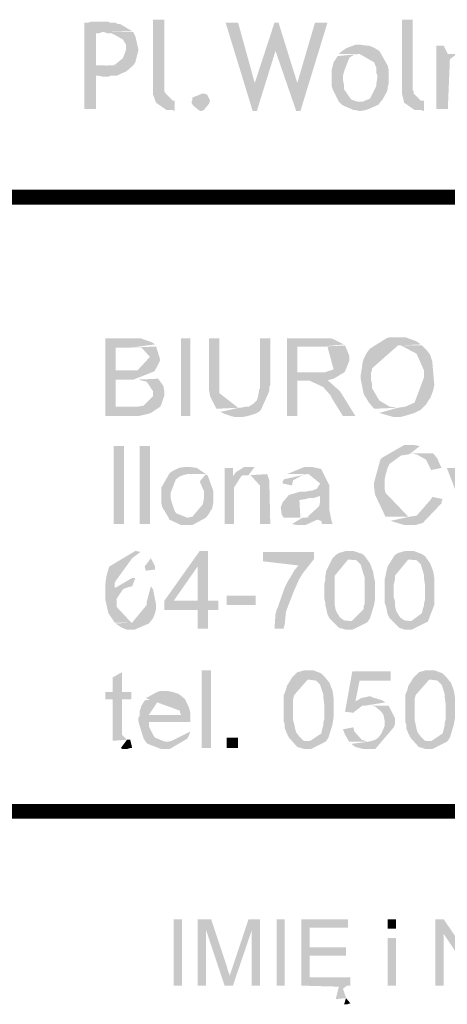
# Model space of a CAD drawing. Header units: millimetres. Extents: x -14047 to 49934, y -21523 to 14989.
# Tile 23 of 256: x 2437 to 2474, y 2853 to 2936. Entities that reach past the tile are written whole.
import ezdxf

# ---------------------------------------------------------------- set-up
doc = ezdxf.new("R2010")
doc.units = ezdxf.units.MM
doc.layers.add('H', color=7, linetype='Continuous')
doc.layers.add('P', color=7, linetype='Continuous')

msp = doc.modelspace()

# ---------------------------------------------------------------- hatches: boundary and pattern name
at = {"layer": 'H', "linetype": 'Continuous'}
for points in [[(2442.899, 2928.734), (2442.899, 2936.053), (2443.164, 2936.053), (2443.429, 2936.138), (2443.604, 2936.138), (2443.779, 2936.138), (2444.664, 2936.138), (2444.929, 2936.138), (2445.104, 2936.053), (2445.369, 2936.053), (2445.544, 2936.053), (2445.719, 2935.963), (2445.899, 2935.963), (2446.953, 2935.343), (2444.399, 2935.258), (2444.134, 2935.168), (2443.869, 2935.168), (2443.869, 2932.434), (2444.134, 2932.434), (2444.399, 2932.434), (2446.953, 2932.349), (2446.429, 2931.909), (2445.984, 2931.729), (2445.634, 2931.554), (2443.869, 2931.554), (2443.869, 2928.734)], [(2450.573, 2928.554), (2450.393, 2928.644), (2450.218, 2928.644), (2450.043, 2928.644), (2449.863, 2928.644), (2448.983, 2929.259), (2448.718, 2929.969), (2448.718, 2936.318), (2449.688, 2936.318), (2449.688, 2930.409), (2449.688, 2930.229), (2449.778, 2930.054), (2450.393, 2929.439), (2450.573, 2929.439)], [(2457.187, 2928.554), (2454.892, 2936.053), (2455.952, 2936.053), (2457.362, 2930.939)], [(2457.187, 2928.554), (2457.362, 2930.939), (2459.037, 2936.053), (2459.387, 2936.053), (2459.127, 2933.668), (2457.537, 2928.554)], [(2460.887, 2928.554), (2459.127, 2933.668), (2459.387, 2936.053), (2460.977, 2930.939)], [(2460.887, 2928.554), (2460.977, 2930.939), (2462.476, 2936.053), (2463.536, 2936.053), (2461.242, 2928.554)], [(2471.735, 2928.554), (2471.47, 2928.644), (2471.295, 2928.644), (2471.115, 2928.644), (2470.94, 2928.644), (2470.06, 2929.259), (2469.885, 2929.969), (2469.885, 2936.318), (2470.765, 2936.318), (2470.765, 2930.409), (2470.855, 2930.229), (2470.855, 2930.054), (2471.47, 2929.439), (2471.735, 2929.439)], [(2446.953, 2932.349), (2444.574, 2932.434), (2444.749, 2932.434), (2445.194, 2932.434), (2445.369, 2932.434), (2445.634, 2932.614), (2446.164, 2933.053), (2446.429, 2933.758), (2446.429, 2934.198), (2446.164, 2934.638), (2445.369, 2935.083), (2445.194, 2935.168), (2445.014, 2935.168), (2444.839, 2935.168), (2444.574, 2935.258), (2444.399, 2935.258), (2447.043, 2935.258), (2447.218, 2934.903), (2447.483, 2933.758), (2447.398, 2933.403), (2447.218, 2932.699), (2447.043, 2932.434)], [(2466.266, 2928.554), (2465.916, 2928.644), (2465.736, 2928.644), (2465.561, 2928.734), (2465.121, 2928.909), (2464.766, 2929.084), (2464.506, 2929.349), (2466.266, 2929.349), (2466.531, 2929.349), (2467.151, 2929.614), (2467.681, 2930.674), (2467.681, 2930.849), (2467.766, 2931.289), (2467.766, 2931.644), (2467.681, 2931.819), (2467.681, 2932.084), (2467.681, 2932.259), (2467.501, 2932.699), (2466.266, 2933.403), (2464.506, 2933.403), (2464.681, 2933.583), (2464.946, 2933.758), (2465.211, 2933.933), (2465.736, 2934.113), (2465.916, 2934.198), (2466.091, 2934.198), (2466.266, 2934.198), (2466.886, 2934.113), (2467.061, 2934.113), (2467.501, 2933.933), (2467.941, 2933.668), (2468.651, 2932.434), (2468.736, 2932.084), (2468.736, 2931.729), (2468.736, 2931.199), (2468.736, 2930.849), (2468.651, 2930.584), (2468.651, 2930.409), (2468.561, 2930.144), (2468.206, 2929.524), (2467.856, 2929.084), (2467.061, 2928.734), (2466.796, 2928.644), (2466.356, 2928.554)], [(2464.506, 2929.349), (2463.976, 2930.409), (2463.886, 2930.759), (2463.886, 2931.114), (2463.886, 2931.644), (2463.886, 2931.994), (2463.976, 2932.349), (2464.061, 2932.699), (2464.416, 2933.228), (2466.266, 2933.403), (2466.091, 2933.403), (2465.916, 2933.403), (2465.476, 2933.143), (2465.386, 2933.053), (2464.946, 2931.909), (2464.856, 2931.554), (2464.856, 2931.199), (2464.946, 2930.759), (2464.946, 2930.409), (2465.561, 2929.524), (2465.826, 2929.439), (2466.091, 2929.349), (2466.266, 2929.349)], [(2472.795, 2928.734), (2472.795, 2934.113), (2473.41, 2934.113), (2473.765, 2933.403), (2475, 2933.403), (2474.82, 2933.403), (2474.47, 2933.318), (2474.29, 2933.228), (2473.94, 2932.963), (2473.765, 2928.734)], [(2444.489, 2931.464), (2444.134, 2931.554), (2443.869, 2931.554), (2445.544, 2931.554), (2445.279, 2931.554), (2445.104, 2931.554), (2444.929, 2931.464), (2444.749, 2931.464)], [(2452.778, 2928.554), (2452.598, 2928.644), (2452.158, 2928.994), (2451.983, 2929.259), (2452.068, 2929.524), (2452.068, 2929.704), (2452.953, 2930.054), (2453.303, 2929.969), (2453.393, 2929.789), (2453.568, 2929.439), (2453.483, 2929.174), (2453.038, 2928.644), (2452.863, 2928.554)], [(2444.664, 2902.628), (2444.664, 2909.242), (2447.133, 2909.242), (2447.308, 2909.242), (2447.663, 2909.242), (2448.633, 2908.892), (2448.893, 2908.717), (2446.868, 2908.452), (2445.544, 2908.452), (2445.544, 2906.512), (2448.808, 2906.422), (2447.043, 2905.717), (2445.544, 2905.717), (2445.544, 2903.422), (2449.338, 2903.422), (2448.543, 2902.893), (2448.278, 2902.808), (2447.483, 2902.628)], [(2451.098, 2902.628), (2451.098, 2909.242), (2451.893, 2909.242), (2451.893, 2902.628)], [(2454.098, 2903.247), (2453.568, 2904.307), (2453.483, 2904.832), (2453.483, 2905.187), (2453.483, 2909.242), (2454.362, 2909.242), (2454.362, 2905.452), (2454.362, 2905.277), (2454.362, 2905.012), (2454.362, 2904.832), (2454.362, 2904.572), (2455.952, 2903.337), (2456.037, 2903.337)], [(2455.687, 2902.543), (2455.332, 2902.628), (2454.802, 2902.808), (2454.452, 2902.983), (2456.037, 2903.337), (2456.212, 2903.337), (2456.567, 2903.422), (2456.832, 2903.422), (2457.272, 2903.687), (2457.537, 2903.952), (2457.627, 2904.217), (2457.712, 2904.657), (2457.712, 2904.832), (2457.802, 2905.012), (2457.802, 2909.242), (2458.682, 2909.242), (2458.682, 2905.277), (2458.597, 2905.097), (2458.597, 2904.747), (2457.892, 2903.158), (2457.712, 2902.983), (2457.362, 2902.808), (2456.742, 2902.628), (2456.302, 2902.543)], [(2460.097, 2902.628), (2460.097, 2909.242), (2463.271, 2909.242), (2463.446, 2909.242), (2463.796, 2909.242), (2464.061, 2909.157), (2464.946, 2908.717), (2463.091, 2908.537), (2460.977, 2908.537), (2460.977, 2906.332), (2464.946, 2906.332), (2464.061, 2905.802), (2463.711, 2905.717), (2463.536, 2905.627), (2462.036, 2905.627), (2460.977, 2905.627), (2460.977, 2902.628)], [(2467.501, 2903.247), (2467.061, 2903.777), (2466.621, 2904.482), (2466.356, 2905.802), (2466.356, 2906.067), (2466.446, 2906.597), (2466.531, 2907.217), (2466.621, 2907.482), (2466.886, 2908.007), (2467.151, 2908.362), (2468.561, 2909.242), (2468.826, 2909.332), (2469.355, 2909.332), (2469.705, 2909.332), (2470.145, 2909.332), (2471.115, 2908.977), (2471.47, 2908.717), (2469.53, 2908.627), (2467.326, 2906.687), (2467.326, 2906.512), (2467.236, 2906.332), (2467.236, 2906.157), (2467.236, 2905.982), (2467.236, 2905.717), (2467.326, 2905.362), (2467.326, 2905.012), (2467.941, 2903.952), (2468.826, 2903.422), (2469.44, 2903.337), (2469.53, 2903.337)], [(2448.808, 2906.422), (2445.544, 2906.512), (2447.398, 2906.512), (2448.453, 2907.657), (2447.748, 2908.452), (2447.133, 2908.452), (2446.953, 2908.452), (2448.983, 2908.537), (2449.338, 2907.392), (2448.893, 2906.512)], [(2464.946, 2906.332), (2460.977, 2906.332), (2463.091, 2906.332), (2463.271, 2906.332), (2463.536, 2906.422), (2464.061, 2906.597), (2463.536, 2908.537), (2463.356, 2908.537), (2463.091, 2908.537), (2465.031, 2908.627), (2465.296, 2908.007), (2465.386, 2907.747), (2465.386, 2907.302), (2465.031, 2906.422)], [(2469.175, 2902.543), (2467.941, 2902.893), (2469.53, 2903.337), (2470.145, 2903.422), (2470.94, 2903.777), (2471.735, 2905.892), (2471.735, 2906.157), (2471.735, 2906.512), (2471.115, 2907.922), (2469.795, 2908.627), (2471.56, 2908.627), (2471.735, 2908.452), (2472, 2908.187), (2472.265, 2907.832), (2472.35, 2907.567), (2472.44, 2907.302), (2472.615, 2905.277), (2472.53, 2904.832), (2472.265, 2904.127), (2472.175, 2904.042), (2471.91, 2903.597), (2471.47, 2903.158), (2470.94, 2902.893), (2470.06, 2902.628), (2469.705, 2902.543)], [(2449.338, 2903.422), (2445.544, 2903.422), (2447.398, 2903.422), (2447.923, 2903.512), (2448.718, 2904.307), (2448.718, 2904.747), (2448.188, 2905.542), (2447.838, 2905.627), (2447.483, 2905.717), (2447.308, 2905.717), (2447.133, 2905.717), (2449.158, 2905.802), (2449.603, 2905.187), (2449.688, 2904.657), (2449.688, 2904.392), (2449.423, 2903.597)], [(2464.856, 2902.628), (2463.976, 2904.042), (2463.796, 2904.392), (2463.181, 2905.097), (2462.036, 2905.627), (2463.536, 2905.627), (2463.711, 2905.542), (2464.591, 2904.747), (2464.766, 2904.482), (2465.916, 2902.628)], [(2445.369, 2893.459), (2445.369, 2900.073), (2446.249, 2900.073), (2446.249, 2893.459)], [(2447.573, 2893.459), (2447.573, 2900.073), (2448.453, 2900.073), (2448.453, 2893.459)], [(2468.471, 2894.074), (2467.591, 2895.928), (2467.501, 2896.543), (2467.501, 2896.988), (2468.031, 2898.928), (2468.206, 2899.103), (2470.06, 2900.163), (2470.325, 2900.163), (2470.765, 2900.163), (2470.94, 2900.163), (2471.38, 2900.073), (2470.59, 2899.453), (2470.41, 2899.368), (2469.795, 2899.278), (2468.826, 2898.573), (2468.651, 2898.223), (2468.471, 2897.603), (2468.386, 2897.163), (2468.386, 2896.988), (2468.386, 2896.633), (2468.386, 2896.458), (2468.471, 2896.103), (2470.41, 2894.074), (2470.5, 2894.074)], [(2472.35, 2898.043), (2472.265, 2898.223), (2471.91, 2898.928), (2471.115, 2899.368), (2470.675, 2899.453), (2472.53, 2899.453), (2472.88, 2899.013), (2473.06, 2898.573), (2473.235, 2898.223)], [(2450.043, 2893.989), (2449.513, 2894.869), (2449.423, 2895.224), (2449.423, 2895.753), (2449.423, 2896.018), (2449.423, 2896.368), (2449.423, 2896.543), (2450.128, 2897.778), (2450.393, 2897.958), (2450.923, 2898.223), (2451.453, 2898.308), (2451.628, 2898.308), (2451.808, 2898.308), (2452.423, 2898.223), (2453.218, 2897.693), (2451.628, 2897.693), (2451.278, 2897.603), (2451.013, 2897.513), (2450.658, 2897.248), (2450.218, 2896.103), (2450.218, 2895.928), (2450.218, 2895.664), (2450.308, 2895.309), (2450.573, 2894.519), (2450.748, 2894.339), (2451.628, 2893.989)], [(2454.802, 2893.459), (2454.802, 2898.223), (2455.507, 2898.223), (2455.507, 2897.513), (2456.212, 2897.513), (2455.597, 2896.543), (2455.597, 2896.193), (2455.597, 2893.459)], [(2456.212, 2897.513), (2455.507, 2897.513), (2455.772, 2897.868), (2456.477, 2898.308), (2456.922, 2898.308), (2457.362, 2898.308), (2456.832, 2897.603), (2456.392, 2897.603)], [(2463.091, 2893.459), (2463.006, 2893.724), (2461.856, 2894.074), (2462.826, 2894.959), (2462.916, 2895.309), (2462.916, 2895.838), (2460.272, 2895.928), (2460.887, 2896.103), (2461.152, 2896.193), (2461.332, 2896.193), (2461.682, 2896.193), (2462.036, 2896.278), (2462.211, 2896.278), (2462.651, 2896.458), (2462.916, 2896.898), (2461.946, 2897.693), (2461.771, 2897.693), (2460.097, 2897.693), (2461.592, 2898.308), (2462.036, 2898.308), (2462.211, 2898.308), (2463.006, 2898.133), (2463.711, 2896.723), (2463.711, 2894.604), (2463.886, 2893.724), (2463.976, 2893.459)], [(2475.525, 2893.459), (2473.675, 2898.223), (2474.555, 2898.223), (2475.525, 2895.489), (2475.705, 2895.049), (2475.88, 2894.339)], [(2451.453, 2893.369), (2451.098, 2893.369), (2450.128, 2893.814), (2450.043, 2893.989), (2451.628, 2893.989), (2452.068, 2894.074), (2452.953, 2895.134), (2453.038, 2895.574), (2453.038, 2895.838), (2453.038, 2896.103), (2453.038, 2896.278), (2452.953, 2896.458), (2452.688, 2897.073), (2453.218, 2897.693), (2453.393, 2897.513), (2453.833, 2896.278), (2453.833, 2896.103), (2453.833, 2895.753), (2453.833, 2895.224), (2453.748, 2894.784), (2453.568, 2894.519), (2453.483, 2894.339), (2453.218, 2893.989), (2452.068, 2893.369), (2451.718, 2893.369)], [(2457.802, 2893.459), (2457.802, 2896.723), (2457.007, 2897.603), (2458.417, 2897.693), (2458.597, 2897.163), (2458.682, 2893.459)], [(2460.537, 2896.723), (2459.742, 2896.898), (2459.742, 2897.073), (2459.832, 2897.248), (2461.771, 2897.693), (2461.592, 2897.693), (2461.417, 2897.603), (2460.622, 2897.163), (2460.537, 2896.808)], [(2459.832, 2893.989), (2459.652, 2894.254), (2459.567, 2894.869), (2459.742, 2895.309), (2460.272, 2895.928), (2462.916, 2895.838), (2462.386, 2895.664), (2462.036, 2895.664), (2461.682, 2895.574), (2461.152, 2895.489), (2461.242, 2893.989), (2461.417, 2893.989)], [(2470.235, 2893.369), (2470.06, 2893.369), (2469.175, 2893.634), (2468.911, 2893.724), (2470.5, 2894.074), (2471.115, 2894.164), (2472.35, 2895.574), (2472.44, 2895.753), (2473.32, 2895.574), (2473.235, 2895.399), (2473.235, 2895.224), (2471.645, 2893.549), (2471.03, 2893.369), (2470.855, 2893.369)], [(2461.067, 2893.369), (2460.887, 2893.369), (2460.537, 2893.459), (2461.417, 2893.989), (2463.006, 2894.074), (2462.651, 2893.814), (2461.682, 2893.369), (2461.332, 2893.369)], [(2445.459, 2885.08), (2444.929, 2885.875), (2444.749, 2886.67), (2444.664, 2887.02), (2444.664, 2887.2), (2444.664, 2888.08), (2444.664, 2888.255), (2444.749, 2888.959), (2444.839, 2889.314), (2445.014, 2889.844), (2447.218, 2891.164), (2447.663, 2891.079), (2446.953, 2890.549), (2445.544, 2888.609), (2445.459, 2888.434), (2445.459, 2888.08), (2446.164, 2887.905), (2445.634, 2887.11), (2445.634, 2886.935), (2445.634, 2886.405), (2446.868, 2885.08), (2446.953, 2885.08)], [(2452.513, 2884.55), (2452.513, 2886.14), (2449.688, 2886.14), (2449.688, 2886.935), (2452.688, 2891.164), (2453.393, 2891.164), (2452.513, 2889.844), (2450.483, 2886.935), (2454.273, 2886.935), (2454.273, 2886.14), (2453.393, 2886.14), (2453.393, 2884.55)], [(2452.513, 2886.935), (2452.513, 2889.844), (2453.393, 2891.164), (2453.393, 2886.935)], [(2459.037, 2884.55), (2459.127, 2885.785), (2459.212, 2886.14), (2459.302, 2886.315), (2459.917, 2888.08), (2460.182, 2888.609), (2460.362, 2888.874), (2460.712, 2889.489), (2461.067, 2889.929), (2458.067, 2890.284), (2458.067, 2891.079), (2462.386, 2891.079), (2462.386, 2890.459), (2462.036, 2890.019), (2461.417, 2889.224), (2461.152, 2888.784), (2460.712, 2887.815), (2460.097, 2886.23), (2460.007, 2885.965), (2459.917, 2884.995), (2459.832, 2884.64), (2459.832, 2884.55)], [(2466.886, 2885.08), (2465.476, 2885.08), (2466.621, 2886.23), (2466.621, 2886.495), (2466.711, 2886.67), (2466.711, 2887.02), (2466.711, 2887.2), (2466.711, 2887.375), (2466.711, 2888.255), (2466.711, 2888.874), (2466.621, 2889.139), (2466.356, 2890.019), (2466.001, 2890.374), (2463.976, 2890.549), (2464.241, 2890.814), (2464.506, 2890.989), (2465.121, 2891.164), (2465.561, 2891.164), (2465.736, 2891.164), (2466.531, 2890.899), (2466.711, 2890.724), (2467.151, 2890.109), (2467.416, 2889.404), (2467.501, 2888.874), (2467.591, 2888.519), (2467.591, 2887.465), (2467.591, 2887.285), (2467.591, 2887.11), (2467.501, 2886.58), (2467.151, 2885.435), (2466.971, 2885.17)], [(2471.91, 2885.08), (2470.5, 2885.08), (2471.56, 2885.875), (2471.645, 2886.23), (2471.735, 2886.495), (2471.735, 2886.67), (2471.825, 2887.02), (2471.825, 2887.2), (2471.825, 2887.375), (2471.825, 2888.255), (2471.735, 2888.874), (2471.735, 2889.139), (2471.47, 2890.019), (2471.38, 2890.109), (2471.115, 2890.374), (2469.091, 2890.549), (2469.265, 2890.814), (2469.53, 2890.989), (2470.145, 2891.164), (2470.675, 2891.164), (2470.855, 2891.164), (2471.56, 2890.899), (2471.825, 2890.724), (2472.265, 2890.109), (2472.53, 2889.404), (2472.615, 2888.874), (2472.615, 2888.519), (2472.615, 2887.465), (2472.615, 2887.285), (2472.615, 2887.11), (2472.615, 2886.58), (2472.175, 2885.435), (2472.085, 2885.17)], [(2448.103, 2889.489), (2448.013, 2889.844), (2448.543, 2890.549), (2448.893, 2889.844), (2448.893, 2889.579)], [(2465.296, 2884.465), (2465.121, 2884.465), (2464.506, 2884.64), (2463.711, 2885.435), (2463.536, 2885.785), (2463.446, 2886.23), (2463.356, 2886.58), (2463.356, 2886.755), (2463.271, 2887.11), (2463.271, 2887.285), (2463.271, 2888.17), (2463.271, 2888.344), (2463.356, 2888.699), (2463.356, 2889.049), (2463.446, 2889.489), (2463.621, 2889.844), (2463.976, 2890.549), (2465.386, 2890.549), (2464.151, 2889.049), (2464.151, 2888.699), (2464.151, 2888.344), (2464.151, 2887.375), (2464.151, 2887.2), (2464.151, 2886.935), (2464.151, 2886.58), (2464.241, 2886.14), (2464.326, 2885.965), (2464.591, 2885.525), (2464.946, 2885.26), (2466.886, 2885.08), (2465.651, 2884.465)], [(2470.325, 2884.465), (2470.145, 2884.465), (2469.62, 2884.64), (2468.826, 2885.435), (2468.651, 2885.785), (2468.561, 2886.23), (2468.471, 2886.58), (2468.386, 2886.755), (2468.386, 2887.11), (2468.386, 2887.285), (2468.386, 2888.17), (2468.386, 2888.344), (2468.386, 2888.699), (2468.471, 2889.049), (2468.561, 2889.489), (2468.651, 2889.844), (2469.091, 2890.549), (2470.5, 2890.549), (2469.265, 2889.049), (2469.265, 2888.699), (2469.175, 2888.344), (2469.175, 2887.375), (2469.175, 2887.2), (2469.265, 2886.935), (2469.265, 2886.58), (2469.355, 2886.14), (2469.44, 2885.965), (2469.705, 2885.525), (2470.06, 2885.26), (2471.91, 2885.08), (2470.675, 2884.465)], [(2446.164, 2887.905), (2445.459, 2887.99), (2446.953, 2888.874), (2447.218, 2888.874), (2446.953, 2888.17), (2446.604, 2888.08), (2446.339, 2887.99)], [(2446.779, 2884.465), (2446.514, 2884.465), (2446.074, 2884.64), (2445.544, 2884.995), (2446.953, 2885.08), (2448.188, 2886.58), (2448.188, 2886.845), (2448.543, 2888.17), (2448.718, 2887.905), (2448.983, 2886.58), (2448.983, 2886.23), (2448.893, 2885.875), (2448.718, 2885.435), (2448.368, 2884.995), (2447.133, 2884.465)], [(2454.982, 2886.58), (2454.982, 2887.375), (2457.447, 2887.375), (2457.447, 2886.58)], [(2445.279, 2875.026), (2445.279, 2875.381), (2445.279, 2878.556), (2444.664, 2878.556), (2444.664, 2879.176), (2445.279, 2879.176), (2445.279, 2880.406), (2446.074, 2880.851), (2446.074, 2879.176), (2446.868, 2879.176), (2446.868, 2878.556), (2446.074, 2878.556), (2446.074, 2875.736), (2446.074, 2875.556), (2446.514, 2875.116)], [(2452.863, 2874.411), (2452.863, 2881.025), (2453.658, 2881.025), (2453.658, 2874.411)], [(2463.356, 2874.941), (2461.946, 2874.941), (2463.006, 2875.646), (2463.091, 2876.001), (2463.181, 2876.351), (2463.181, 2876.526), (2463.271, 2876.881), (2463.271, 2877.056), (2463.271, 2877.231), (2463.271, 2878.116), (2463.181, 2878.731), (2463.181, 2878.996), (2462.916, 2879.791), (2462.561, 2880.146), (2460.537, 2880.406), (2460.712, 2880.586), (2460.977, 2880.851), (2461.592, 2881.025), (2462.121, 2881.025), (2462.301, 2881.025), (2463.006, 2880.761), (2463.271, 2880.496), (2463.711, 2879.966), (2463.976, 2879.261), (2464.061, 2878.646), (2464.061, 2878.381), (2464.061, 2877.321), (2464.061, 2877.056), (2463.976, 2876.441), (2463.621, 2875.291), (2463.446, 2875.026)], [(2465.736, 2877.411), (2465.031, 2877.496), (2465.651, 2880.935), (2468.911, 2880.935), (2468.911, 2880.146), (2466.266, 2880.146), (2465.916, 2878.381), (2468.471, 2878.291), (2466.796, 2878.026), (2466.531, 2878.026), (2465.826, 2877.496)], [(2473.675, 2874.941), (2472.265, 2874.941), (2473.32, 2875.646), (2473.41, 2876.001), (2473.5, 2876.351), (2473.5, 2876.526), (2473.585, 2876.881), (2473.585, 2877.056), (2473.585, 2877.231), (2473.585, 2878.116), (2473.5, 2878.731), (2473.5, 2878.996), (2473.235, 2879.791), (2473.06, 2879.966), (2472.88, 2880.146), (2470.855, 2880.406), (2471.03, 2880.586), (2471.295, 2880.851), (2471.91, 2881.025), (2472.44, 2881.025), (2472.615, 2881.025), (2473.32, 2880.761), (2473.585, 2880.496), (2474.03, 2879.966), (2474.29, 2879.261), (2474.38, 2878.646), (2474.38, 2878.381), (2474.38, 2877.321), (2474.38, 2877.056), (2474.29, 2876.441), (2473.94, 2875.291), (2473.765, 2875.026)], [(2461.771, 2874.321), (2461.592, 2874.321), (2460.977, 2874.501), (2460.272, 2875.291), (2460.097, 2875.646), (2459.917, 2876.086), (2459.917, 2876.441), (2459.832, 2876.616), (2459.832, 2876.971), (2459.832, 2877.146), (2459.832, 2878.026), (2459.832, 2878.201), (2459.832, 2878.381), (2459.832, 2878.556), (2459.832, 2878.911), (2460.007, 2879.351), (2460.097, 2879.701), (2460.537, 2880.406), (2461.946, 2880.321), (2460.712, 2878.911), (2460.622, 2878.556), (2460.622, 2878.201), (2460.622, 2877.231), (2460.622, 2876.971), (2460.622, 2876.791), (2460.712, 2876.441), (2460.802, 2876.001), (2460.887, 2875.736), (2461.152, 2875.381), (2461.507, 2875.026), (2463.356, 2874.941), (2462.121, 2874.321)], [(2472.085, 2874.321), (2471.91, 2874.321), (2471.295, 2874.501), (2470.59, 2875.291), (2470.41, 2875.646), (2470.235, 2876.086), (2470.235, 2876.441), (2470.145, 2876.616), (2470.145, 2876.971), (2470.145, 2877.146), (2470.145, 2878.026), (2470.145, 2878.201), (2470.145, 2878.381), (2470.145, 2878.556), (2470.145, 2878.911), (2470.325, 2879.351), (2470.41, 2879.701), (2470.855, 2880.406), (2472.265, 2880.321), (2471.03, 2878.911), (2470.94, 2878.556), (2470.94, 2878.201), (2470.94, 2877.231), (2470.94, 2876.971), (2470.94, 2876.791), (2471.03, 2876.441), (2471.115, 2876.001), (2471.205, 2875.736), (2471.47, 2875.381), (2471.825, 2875.026), (2473.675, 2874.941), (2472.44, 2874.321)], [(2448.103, 2874.941), (2447.923, 2875.206), (2447.573, 2876.351), (2447.483, 2876.706), (2447.483, 2876.971), (2447.573, 2877.146), (2448.368, 2877.231), (2451.098, 2877.231), (2451.013, 2877.411), (2451.013, 2877.586), (2448.103, 2878.646), (2449.073, 2879.176), (2449.338, 2879.261), (2449.688, 2879.261), (2449.953, 2879.261), (2450.393, 2879.176), (2450.658, 2879.086), (2450.923, 2878.996), (2451.453, 2878.556), (2451.808, 2877.761), (2451.893, 2877.411), (2451.893, 2877.231), (2451.893, 2876.881), (2451.893, 2876.616), (2448.368, 2876.616), (2448.368, 2876.441), (2448.368, 2876.261), (2448.718, 2875.556), (2448.893, 2875.291), (2449.778, 2874.941)], [(2447.573, 2877.146), (2447.573, 2877.496), (2447.663, 2877.761), (2447.748, 2878.026), (2448.013, 2878.466), (2449.603, 2878.646), (2449.248, 2878.556), (2448.368, 2877.231)], [(2468.471, 2878.291), (2465.916, 2878.381), (2466.091, 2878.466), (2466.356, 2878.646), (2467.151, 2878.821), (2467.326, 2878.731), (2468.206, 2878.466)], [(2466.796, 2874.321), (2466.621, 2874.321), (2465.916, 2874.501), (2465.561, 2874.766), (2466.971, 2874.941), (2467.326, 2875.026), (2467.591, 2875.116), (2467.856, 2875.291), (2468.121, 2875.646), (2468.386, 2876.261), (2468.386, 2876.526), (2468.386, 2876.791), (2468.296, 2877.231), (2468.121, 2877.496), (2467.591, 2877.941), (2467.151, 2878.026), (2468.736, 2878.026), (2469.265, 2876.971), (2469.265, 2876.441), (2469.175, 2876.176), (2467.591, 2874.321), (2467.236, 2874.321)], [(2449.603, 2874.321), (2449.423, 2874.321), (2448.278, 2874.766), (2448.103, 2874.941), (2449.778, 2874.941), (2449.953, 2874.941), (2450.308, 2875.026), (2451.893, 2875.821), (2451.808, 2875.556), (2451.628, 2875.206), (2450.128, 2874.321), (2449.953, 2874.321)], [(2465.386, 2874.941), (2465.031, 2875.556), (2464.856, 2876.001), (2465.736, 2876.176), (2465.826, 2875.821), (2466.446, 2875.116), (2466.971, 2874.941)], [(2446.339, 2874.321), (2446.164, 2874.321), (2445.984, 2874.411), (2446.514, 2875.116), (2446.779, 2875.116), (2446.953, 2874.411), (2446.779, 2874.411), (2446.514, 2874.321)], [(2454.982, 2874.411), (2454.982, 2875.291), (2455.952, 2875.291), (2455.952, 2874.411)], [(2450.483, 2854.219), (2450.483, 2859.863), (2451.188, 2859.863), (2451.188, 2854.219)], [(2452.513, 2854.219), (2452.513, 2859.863), (2453.658, 2859.863), (2453.218, 2858.978), (2453.218, 2854.219)], [(2454.802, 2854.219), (2453.218, 2858.978), (2453.658, 2859.863), (2454.982, 2855.894), (2455.067, 2855.539), (2455.242, 2855.099), (2455.242, 2855.009)], [(2454.802, 2854.219), (2455.242, 2855.009), (2455.332, 2855.364), (2456.832, 2859.863), (2457.802, 2859.863), (2457.097, 2858.893), (2455.507, 2854.219)], [(2457.097, 2854.219), (2457.097, 2858.893), (2457.802, 2859.863), (2457.802, 2854.219)], [(2459.212, 2854.219), (2459.212, 2859.863), (2459.917, 2859.863), (2459.917, 2854.219)], [(2464.241, 2853.069), (2464.506, 2854.129), (2461.332, 2854.219), (2461.332, 2859.863), (2465.296, 2859.863), (2465.296, 2859.153), (2462.036, 2859.153), (2462.036, 2857.479), (2465.121, 2857.479), (2465.121, 2856.774), (2462.036, 2856.774), (2462.036, 2854.924), (2465.476, 2854.924), (2465.476, 2854.219), (2465.211, 2854.219), (2464.856, 2853.954), (2465.121, 2853.159)], [(2468.651, 2859.068), (2468.651, 2859.863), (2469.355, 2859.863), (2469.355, 2859.068)], [(2472.705, 2854.219), (2472.705, 2859.863), (2473.41, 2859.863), (2473.41, 2858.628), (2473.41, 2854.219)], [(2476.32, 2854.219), (2473.41, 2858.628), (2473.41, 2859.863), (2476.41, 2855.454)], [(2468.651, 2854.219), (2468.651, 2858.274), (2469.355, 2858.274), (2469.355, 2854.219)], [(2464.946, 2852.629), (2465.121, 2853.159), (2465.476, 2852.719), (2465.211, 2852.629)]]:
    msp.add_hatch(color=256, dxfattribs=at).paths.add_polyline_path(points)

# ---------------------------------------------------------------- linework, layer by layer
at = {"layer": 'P', "const_width": 1.27}
for points in [[(2349.512, 2921.235), (2788.223, 2921.235)], [(2788.223, 2869.032), (2349.512, 2869.032)]]:
    msp.add_lwpolyline(points, dxfattribs=at)

doc.saveas('drawing.dxf')
